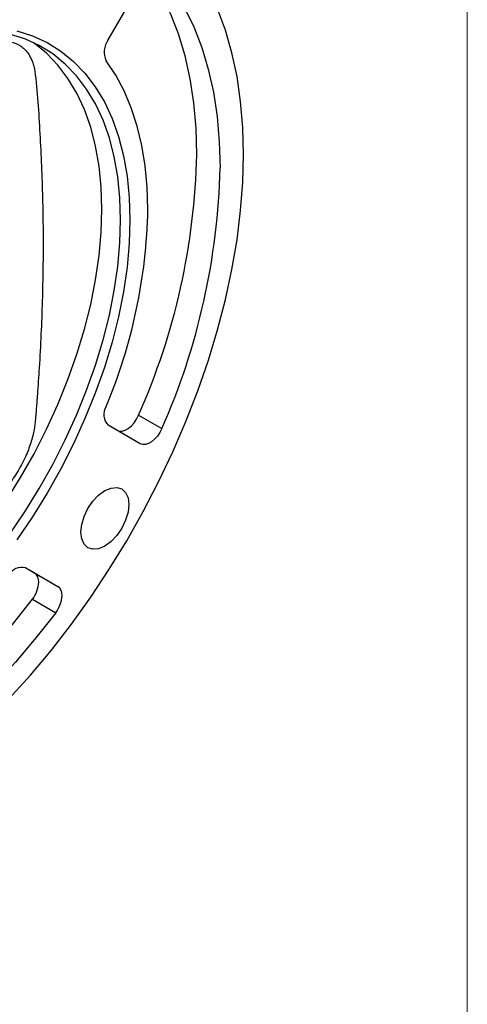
# Model space of a CAD drawing. Header units: inches. Extents: x 0 to 68, y 0 to 44.
# Tile 11 of 18: x 65.3 to 68, y 11 to 16.9. Entities that reach past the tile are written whole.
import ezdxf

# ---------------------------------------------------------------- set-up
doc = ezdxf.new("R2010")
doc.units = ezdxf.units.IN
doc.header["$LTSCALE"] = 4
doc.header["$MEASUREMENT"] = 0
doc.linetypes.add('SLD-Solid', pattern=[0])
doc.layers.add('SLD-DEFPOINTS', color=7, linetype='Continuous')

# ---------------------------------------------------------------- blocks, each defined once
blk = doc.blocks.new('Block2')
at = {"color": 7, "linetype": 'SLD-Solid', "lineweight": 18}
blk.add_line((68, 0), (68, 44), dxfattribs=at)

msp = doc.modelspace()

# ---------------------------------------------------------------- linework, layer by layer
for p, q in [((65.8531, 16.7632), (66.045, 17.0955)), ((66.0349, 14.5215), (66.1741, 14.4411)), ((66.045, 14.3509), (65.8531, 14.4617)), ((65.4136, 13.5789), (65.3598, 13.6099)), ((65.361, 13.6093), (65.5528, 13.4985)), ((65.4136, 13.5789), (65.5528, 13.4985)), ((65.4001, 13.4219), (65.5393, 13.3416))]:
    msp.add_line(p, q)
at = {"flags": 128}
for points in [[(66.3828, 16.0789), (66.3784, 16.2357), (66.3651, 16.3867), (66.3431, 16.5313), (66.3125, 16.669), (66.2733, 16.7992), (66.2257, 16.9214), (66.17, 17.035), (66.1063, 17.1395), (66.0968, 17.1533)], [(66.1741, 17.1543), (66.2455, 17.0592), (66.3092, 16.9546), (66.3649, 16.841), (66.4125, 16.7188), (66.4517, 16.5887), (66.4823, 16.451), (66.5043, 16.3063), (66.5175, 16.1553), (66.522, 15.9986)], [(66.6625, 16.0797), (66.6582, 16.2406), (66.6451, 16.3958), (66.6234, 16.5448), (66.5931, 16.6869), (66.5544, 16.8218), (66.5074, 16.9488)], [(65.9276, 15.6876), (65.9234, 15.8192), (65.9106, 15.9453), (65.8895, 16.0651), (65.8601, 16.1779), (65.8226, 16.2833), (65.7772, 16.3806), (65.724, 16.4692), (65.6635, 16.5488), (65.5959, 16.6189), (65.5215, 16.6792), (65.4409, 16.7292), (65.3543, 16.7688), (65.2623, 16.7977), (65.1654, 16.8158), (65.0641, 16.823), (64.9589, 16.8192), (64.8503, 16.8045), (64.739, 16.7789), (64.6256, 16.7426), (64.5106, 16.6958), (64.3947, 16.6387), (64.3502, 16.6141)], [(65.3064, 16.8172), (65.4, 16.7877), (65.488, 16.7475), (65.5701, 16.6965), (65.6457, 16.6352), (65.7145, 16.5639), (65.7761, 16.4829), (65.8302, 16.3927), (65.8765, 16.2937), (65.9146, 16.1865), (65.9445, 16.0717), (65.966, 15.9498), (65.979, 15.8216), (65.9833, 15.6876)], [(65.8162, 15.7519), (65.812, 15.8835), (65.7993, 16.0096), (65.7782, 16.1294), (65.7488, 16.2422), (65.7113, 16.3476), (65.6658, 16.4449), (65.6127, 16.5335), (65.5521, 16.6131), (65.4845, 16.6832), (65.4102, 16.7435), (65.4045, 16.7475)], [(66.0905, 15.7495), (66.0865, 15.8827), (66.0745, 16.0108), (66.0546, 16.133), (66.0269, 16.2488), (65.9914, 16.3577), (65.9485, 16.4592), (65.8982, 16.5527), (65.8407, 16.6379)], [(65.2602, 12.8263), (65.3888, 12.9689), (65.5135, 13.1182), (65.6338, 13.2737), (65.7494, 13.4348), (65.8596, 13.6009), (65.9642, 13.7714), (66.0628, 13.9457), (66.1549, 14.1229), (66.2401, 14.3026), (66.3183, 14.484), (66.3891, 14.6664), (66.4522, 14.8491), (66.5074, 15.0315), (66.5544, 15.2128), (66.5931, 15.3924), (66.6234, 15.5695), (66.6451, 15.7436), (66.6582, 15.9138), (66.6625, 16.0797)], [(65.243, 14.0088), (65.3295, 14.1483), (65.4102, 14.2915), (65.4845, 14.4375), (65.5521, 14.5857), (65.6127, 14.7352), (65.6658, 14.8852), (65.7113, 15.035), (65.7488, 15.1836), (65.7782, 15.3304), (65.7993, 15.4746), (65.812, 15.6153), (65.8162, 15.7519)], [(65.2623, 13.8094), (65.3543, 13.9445), (65.4409, 14.084), (65.5215, 14.2272), (65.5959, 14.3732), (65.6635, 14.5214), (65.724, 14.6709), (65.7772, 14.8209), (65.8226, 14.9707), (65.8601, 15.1193), (65.8895, 15.2662), (65.9106, 15.4103), (65.9234, 15.551), (65.9276, 15.6876)], [(65.9833, 15.6876), (65.979, 15.5486), (65.966, 15.4055), (65.9445, 15.2588), (65.9146, 15.1094), (65.8765, 14.9581), (65.8302, 14.8058), (65.7761, 14.6531), (65.7145, 14.501), (65.6457, 14.3502), (65.5701, 14.2016), (65.488, 14.0559), (65.4, 13.914), (65.3064, 13.7765)], [(65.9058, 14.4313), (65.9203, 14.4262), (65.9369, 14.4265), (65.955, 14.4321), (65.9736, 14.4427), (65.9917, 14.4577), (66.0085, 14.4765), (66.0231, 14.4981), (66.0349, 14.5215)], [(66.1741, 14.4411), (66.1623, 14.4178), (66.1477, 14.3962), (66.1309, 14.3774), (66.1127, 14.3623), (66.0942, 14.3517), (66.0761, 14.3462), (66.0594, 14.3459), (66.045, 14.3509)], [(65.6898, 13.8221), (65.6947, 13.8678), (65.709, 13.916), (65.7318, 13.9634), (65.7615, 14.0069), (65.7961, 14.0434), (65.8332, 14.0705), (65.8703, 14.0862), (65.9049, 14.0897), (65.9346, 14.0805), (65.9574, 14.0594), (65.9717, 14.0277), (65.9766, 13.9877)], [(65.9766, 13.9877), (65.9717, 13.942), (65.9574, 13.8938), (65.9346, 13.8464), (65.9049, 13.8029), (65.8703, 13.7664), (65.8332, 13.7393), (65.7961, 13.7236), (65.7615, 13.7201), (65.7318, 13.7293), (65.709, 13.7504), (65.6947, 13.7821), (65.6898, 13.8221)], [(63.1519, 12.0526), (63.1686, 12.0513), (63.291, 12.0484), (63.4172, 12.0569), (63.5468, 12.0767), (63.6791, 12.1079), (63.8137, 12.1502), (63.9499, 12.2034), (64.0873, 12.2675), (64.2253, 12.342), (64.3632, 12.4267), (64.5006, 12.5213), (64.6368, 12.6253), (64.7714, 12.7384), (64.9037, 12.8601), (65.0333, 12.9898), (65.1595, 13.1271), (65.282, 13.2713), (65.4001, 13.4219)], [(65.5393, 13.3416), (65.4211, 13.1909), (65.2987, 13.0467), (65.1725, 12.9094), (65.0429, 12.7797), (64.9106, 12.6581), (64.776, 12.545), (64.6398, 12.441), (64.5024, 12.3464), (64.3644, 12.2616), (64.2265, 12.1871), (64.0891, 12.1231), (63.9529, 12.0698), (63.8183, 12.0275), (63.686, 11.9964), (63.5564, 11.9765), (63.4302, 11.968), (63.3077, 11.9709), (63.1896, 11.9852)]]:
    msp.add_lwpolyline(points, dxfattribs=at)
for centre, radius, start, end in [((65.9527, 16.6901), 0.1235, 143.70875, 205.00759), ((62.3318, 16.1662), 4.0519, 336.05107, 358.76528), ((62.4427, 16.0922), 4.0804, 336.13128, 358.68506), ((62.8822, 15.8154), 3.2089, 337.21616, 358.82322), ((65.9167, 14.525), 0.0897, 147.8741, 224.85101), ((65.338, 13.5226), 0.0897, 75.13884, 152.12849), ((65.379, 13.5306), 0.0594, 354.37952, 54.30208), ((65.2586, 13.5327), 0.1797, 321.93223, 357.47297), ((65.5182, 13.4503), 0.0594, 354.37952, 54.30208), ((65.3978, 13.4524), 0.1797, 321.93223, 357.47297)]:
    msp.add_arc(centre, radius, start, end)
msp.add_open_spline([(63.4649, 15.7842), (63.5334, 15.831), (63.7152, 15.9551), (64.0114, 16.1396), (64.2951, 16.3055), (64.5213, 16.4295), (64.6898, 16.5183), (64.8243, 16.586), (64.9246, 16.6349), (64.9916, 16.667), (65.0595, 16.6985), (65.1143, 16.7251), (65.1559, 16.7412), (65.1846, 16.7491), (65.214, 16.7538), (65.2428, 16.7546), (65.2827, 16.7501), (65.3201, 16.7353), (65.3526, 16.7096), (65.3718, 16.6875), (65.387, 16.6636), (65.3983, 16.6392), (65.4072, 16.6129), (65.4138, 16.585), (65.431, 16.4431), (65.4473, 16.1795), (65.464, 15.7957), (65.465, 15.4685), (65.4595, 15.2041), (65.452, 15.0051), (65.4435, 14.8449), (65.4356, 14.7245), (65.43, 14.6439), (65.4233, 14.5616), (65.4189, 14.4958), (65.4121, 14.444), (65.4046, 14.4065), (65.3939, 14.3663), (65.3803, 14.3252), (65.3564, 14.2653), (65.3249, 14.204), (65.2865, 14.1443), (65.2577, 14.1054), (65.2294, 14.0716), (65.1854, 14.0242), (65.1478, 13.9949), (65.1199, 13.9732)], degree=3, knots=[0, 0, 0, 0, 0.047381, 0.12559, 0.203849, 0.242579, 0.28128, 0.319966, 0.335272, 0.350546, 0.366223, 0.382243, 0.388332, 0.395155, 0.402639, 0.409839, 0.41704, 0.434613, 0.443125, 0.451629, 0.458396, 0.465166, 0.471629, 0.478082, 0.484572, 0.562831, 0.64104, 0.719323, 0.758053, 0.796754, 0.835441, 0.850746, 0.86602, 0.881697, 0.897717, 0.903806, 0.910625, 0.918113, 0.925312, 0.932514, 0.950087, 0.958599, 0.967103, 0.97387, 0.98064, 1, 1, 1, 1])

# ---------------------------------------------------------------- block references
at = {"layer": 'SLD-DEFPOINTS'}
msp.add_blockref('Block2', (0, 0), dxfattribs=at)

doc.saveas('drawing.dxf')
